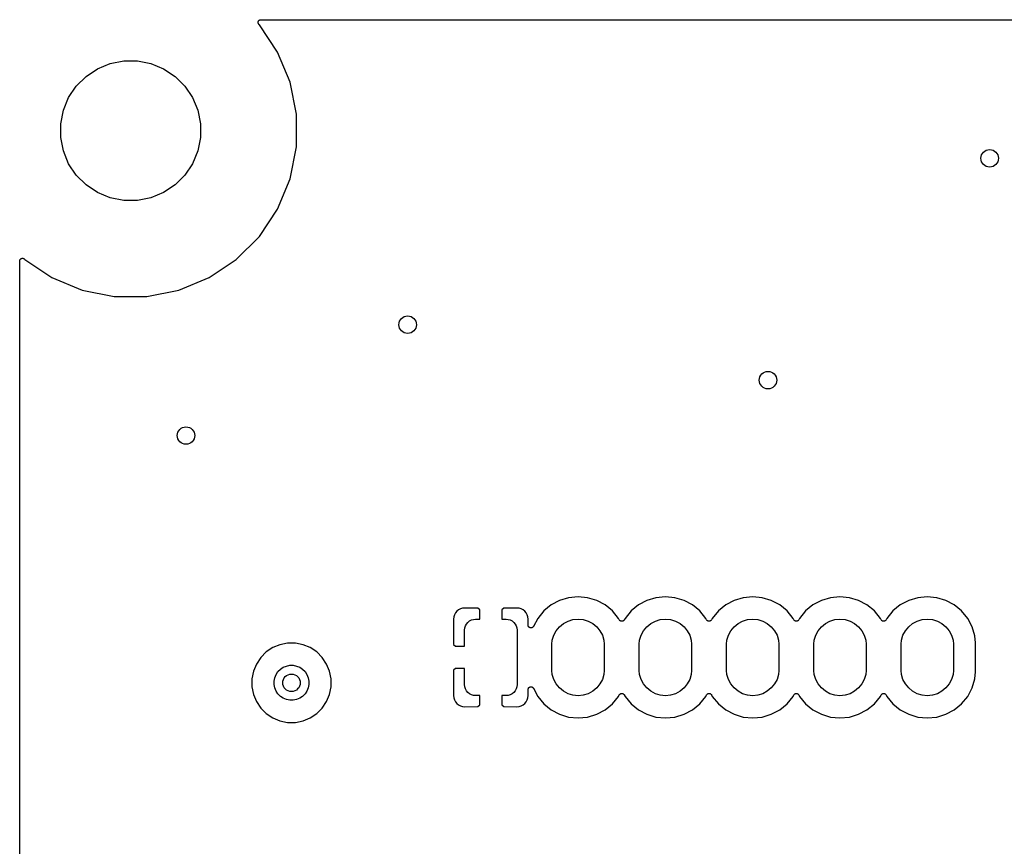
# Model space of a CAD drawing. Extents: x 1 to 139, y -76 to -1.
# Tile 10 of 20: x 1 to 23, y -20 to -1. Entities that reach past the tile are written whole.
import ezdxf

# ---------------------------------------------------------------- set-up
doc = ezdxf.new("R2010")
doc.units = 0
doc.header["$MEASUREMENT"] = 0
doc.layers.add('BLACK', color=7, linetype='CONTINUOUS')

msp = doc.modelspace()

# ---------------------------------------------------------------- linework, layer by layer
at = {"layer": 'BLACK', "linetype": 'CONTINUOUS'}
for p, q in [((6.10199, -0.67965), (6.10378, -0.67389)), ((6.10378, -0.67389), (6.10383, -0.6738)), ((6.10383, -0.6738), (6.10386, -0.67369)), ((6.10386, -0.67369), (6.10678, -0.66833)), ((6.10678, -0.66833), (6.10967, -0.66299)), ((6.10967, -0.66299), (6.10974, -0.6629)), ((6.10974, -0.6629), (6.1098, -0.66281)), ((6.1098, -0.66281), (6.11367, -0.65816)), ((6.11367, -0.65816), (6.11757, -0.65344)), ((6.11757, -0.65344), (6.11766, -0.65337)), ((6.11766, -0.65337), (6.11773, -0.65329)), ((6.11773, -0.65329), (6.12254, -0.64939)), ((6.12254, -0.64939), (6.12717, -0.64561)), ((6.12717, -0.64561), (6.12727, -0.64556)), ((6.12727, -0.64556), (6.12736, -0.64549)), ((6.12736, -0.64549), (6.13275, -0.64265)), ((6.13275, -0.64265), (6.13812, -0.63979)), ((6.13812, -0.63979), (6.13823, -0.63976)), ((6.13823, -0.63976), (6.13832, -0.63971)), ((6.13832, -0.63971), (6.14403, -0.63801)), ((6.14403, -0.63801), (6.14998, -0.63621)), ((6.14998, -0.63621), (6.15009, -0.6362)), ((6.15009, -0.6362), (6.1502, -0.63617)), ((6.1502, -0.63617), (6.15635, -0.63558)), ((6.15635, -0.63558), (6.16231, -0.635)), ((6.16231, -0.635), (133.538, -0.635)), ((6.09882, -0.69783), (6.09949, -0.69164)), ((6.09883, -0.69795), (6.09882, -0.69783)), ((6.09882, -0.69806), (6.09883, -0.69795)), ((6.09936, -0.70401), (6.09882, -0.69806)), ((6.0999, -0.71018), (6.09936, -0.70401)), ((6.09949, -0.69164), (6.10011, -0.68573)), ((6.09993, -0.71029), (6.0999, -0.71018)), ((6.09994, -0.7104), (6.09993, -0.71029)), ((6.10166, -0.71623), (6.09994, -0.7104)), ((6.10011, -0.68573), (6.10014, -0.68563)), ((6.10014, -0.68563), (6.10016, -0.68551)), ((6.10016, -0.68551), (6.10199, -0.67965)), ((6.10336, -0.72208), (6.10166, -0.71623)), ((6.10341, -0.72218), (6.10336, -0.72208)), ((6.10344, -0.72229), (6.10341, -0.72218)), ((6.10629, -0.72774), (6.10344, -0.72229)), ((6.10906, -0.73308), (6.10629, -0.72774)), ((6.10913, -0.73317), (6.10906, -0.73308)), ((6.10918, -0.73327), (6.10913, -0.73317)), ((6.11303, -0.73806), (6.10918, -0.73327)), ((6.11679, -0.74277), (6.11303, -0.73806)), ((6.11694, -0.74292), (6.11679, -0.74277)), ((6.11695, -0.74293), (6.11694, -0.74292)), ((6.11696, -0.74294), (6.11695, -0.74293)), ((6.11741, -0.7434), (6.11696, -0.74294)), ((6.12665, -0.75264), (6.11741, -0.7434)), ((6.54252, -1.37503), (6.12665, -0.75264)), ((2.7083, -1.63649), (3.01741, -1.575)), ((3.01741, -1.575), (3.33259, -1.575)), ((3.33259, -1.575), (3.6417, -1.63649)), ((6.82897, -2.06658), (6.54252, -1.37503)), ((2.15506, -1.9322), (2.41712, -1.7571)), ((2.41712, -1.7571), (2.7083, -1.63649)), ((3.6417, -1.63649), (3.93288, -1.7571)), ((3.93288, -1.7571), (4.19494, -1.9322)), ((1.9322, -2.15506), (2.15506, -1.9322)), ((4.19494, -1.9322), (4.4178, -2.15506)), ((1.7571, -2.41712), (1.9322, -2.15506)), ((4.4178, -2.15506), (4.5929, -2.41712)), ((6.975, -2.80073), (6.82897, -2.06658)), ((1.63649, -2.7083), (1.7571, -2.41712)), ((4.5929, -2.41712), (4.71351, -2.7083)), ((1.575, -3.01741), (1.63649, -2.7083)), ((4.71351, -2.7083), (4.775, -3.01741)), ((6.975, -3.54927), (6.975, -2.80073)), ((1.575, -3.33259), (1.575, -3.01741)), ((4.775, -3.01741), (4.775, -3.33259)), ((1.63649, -3.6417), (1.575, -3.33259)), ((4.775, -3.33259), (4.71351, -3.6417)), ((6.82897, -4.28342), (6.975, -3.54927)), ((1.7571, -3.93288), (1.63649, -3.6417)), ((4.71351, -3.6417), (4.5929, -3.93288)), ((1.9322, -4.19494), (1.7571, -3.93288)), ((4.5929, -3.93288), (4.4178, -4.19494)), ((2.15506, -4.4178), (1.9322, -4.19494)), ((4.4178, -4.19494), (4.19494, -4.4178)), ((6.54252, -4.97497), (6.82897, -4.28342)), ((2.41712, -4.5929), (2.15506, -4.4178)), ((4.19494, -4.4178), (3.93288, -4.5929)), ((2.7083, -4.71351), (2.41712, -4.5929)), ((3.01741, -4.775), (2.7083, -4.71351)), ((3.6417, -4.71351), (3.33259, -4.775)), ((3.93288, -4.5929), (3.6417, -4.71351)), ((3.33259, -4.775), (3.01741, -4.775)), ((6.12665, -5.59736), (6.54252, -4.97497)), ((5.59736, -6.12665), (6.12665, -5.59736)), ((0.635, -6.16165), (0.63501, -6.16163)), ((0.635, -6.16167), (0.635, -6.16165)), ((0.635, -6.16231), (0.635, -6.16167)), ((0.635, -56.8778), (0.635, -6.16231)), ((0.63501, -6.16143), (0.63567, -6.15547)), ((0.63501, -6.16163), (0.63501, -6.16143)), ((0.63567, -6.15547), (0.63634, -6.14933)), ((0.63634, -6.14933), (0.63638, -6.14922)), ((0.63638, -6.14922), (0.63639, -6.14911)), ((0.63639, -6.14911), (0.6382, -6.14339)), ((0.6382, -6.14339), (0.64005, -6.1375)), ((0.64005, -6.1375), (0.6401, -6.13741)), ((0.6401, -6.13741), (0.64014, -6.1373)), ((0.64014, -6.1373), (0.64306, -6.13198)), ((0.64306, -6.13198), (0.64598, -6.12662)), ((0.64598, -6.12662), (0.64605, -6.12654)), ((0.64605, -6.12654), (0.64611, -6.12644)), ((0.64611, -6.12644), (0.65005, -6.12174)), ((0.65005, -6.12174), (0.65391, -6.1171)), ((0.65391, -6.1171), (0.654, -6.11703)), ((0.654, -6.11703), (0.65407, -6.11695)), ((0.65407, -6.11695), (0.65885, -6.1131)), ((0.65885, -6.1131), (0.66354, -6.1093)), ((0.66354, -6.1093), (0.66364, -6.10925)), ((0.66364, -6.10925), (0.66373, -6.10918)), ((0.66373, -6.10918), (0.66921, -6.10632)), ((0.66921, -6.10632), (0.67451, -6.10352)), ((0.67451, -6.10352), (0.67461, -6.10349)), ((0.67461, -6.10349), (0.67471, -6.10344)), ((0.67471, -6.10344), (0.68055, -6.10172)), ((0.68055, -6.10172), (0.68638, -6.09998)), ((0.68638, -6.09998), (0.6865, -6.09997)), ((0.6865, -6.09997), (0.6866, -6.09994)), ((0.6866, -6.09994), (0.69243, -6.09941)), ((0.69243, -6.09941), (0.69872, -6.09882)), ((0.69872, -6.09882), (0.69884, -6.09883)), ((0.69884, -6.09883), (0.69894, -6.09882)), ((0.69894, -6.09882), (0.70489, -6.09944)), ((0.70489, -6.09944), (0.71105, -6.10007)), ((0.71105, -6.10007), (0.71116, -6.1001)), ((0.71116, -6.1001), (0.71127, -6.10011)), ((0.71127, -6.10011), (0.71702, -6.10189)), ((0.71702, -6.10189), (0.7229, -6.10369)), ((0.7229, -6.10369), (0.723, -6.10374)), ((0.723, -6.10374), (0.72311, -6.10378)), ((0.72311, -6.10378), (0.72834, -6.10661)), ((0.72834, -6.10661), (0.73382, -6.10955)), ((0.73382, -6.10955), (0.73391, -6.10962)), ((0.73391, -6.10962), (0.73401, -6.10967)), ((0.73401, -6.10967), (0.7387, -6.11355)), ((0.7387, -6.11355), (0.7434, -6.11741)), ((0.7434, -6.11741), (0.75264, -6.12665)), ((0.75264, -6.12665), (1.37503, -6.54252)), ((4.97497, -6.54252), (5.59736, -6.12665)), ((1.37503, -6.54252), (2.06658, -6.82897)), ((4.28342, -6.82897), (4.97497, -6.54252)), ((2.06658, -6.82897), (2.80073, -6.975)), ((2.80073, -6.975), (3.54927, -6.975)), ((3.54927, -6.975), (4.28342, -6.82897)), ((13.0039, -13.9364), (12.8114, -14.0393)), ((13.2128, -13.873), (13.0039, -13.9364)), ((13.43, -13.8516), (13.2128, -13.873)), ((13.6472, -13.873), (13.43, -13.8516)), ((13.8561, -13.9364), (13.6472, -13.873)), ((14.0486, -14.0393), (13.8561, -13.9364)), ((15.0039, -13.9364), (14.8114, -14.0393)), ((15.2128, -13.873), (15.0039, -13.9364)), ((15.43, -13.8516), (15.2128, -13.873)), ((15.6472, -13.873), (15.43, -13.8516)), ((15.8561, -13.9364), (15.6472, -13.873)), ((16.0486, -14.0393), (15.8561, -13.9364)), ((17.0039, -13.9364), (16.8114, -14.0393)), ((17.2128, -13.873), (17.0039, -13.9364)), ((17.43, -13.8516), (17.2128, -13.873)), ((17.6472, -13.873), (17.43, -13.8516)), ((17.8561, -13.9364), (17.6472, -13.873)), ((18.0486, -14.0393), (17.8561, -13.9364)), ((19.0039, -13.9364), (18.8114, -14.0393)), ((19.2128, -13.873), (19.0039, -13.9364)), ((19.43, -13.8516), (19.2128, -13.873)), ((19.6472, -13.873), (19.43, -13.8516)), ((19.8561, -13.9364), (19.6472, -13.873)), ((20.0486, -14.0393), (19.8561, -13.9364)), ((21.0039, -13.9364), (20.8114, -14.0393)), ((21.2128, -13.873), (21.0039, -13.9364)), ((21.43, -13.8516), (21.2128, -13.873)), ((21.6472, -13.873), (21.43, -13.8516)), ((21.8561, -13.9364), (21.6472, -13.873)), ((22.0486, -14.0393), (21.8561, -13.9364)), ((10.6495, -14.1845), (10.6178, -14.2232)), ((10.6882, -14.1528), (10.6495, -14.1845)), ((10.7323, -14.1292), (10.6882, -14.1528)), ((10.7802, -14.1147), (10.7323, -14.1292)), ((10.833, -14.1095), (10.7802, -14.1147)), ((11.1337, -14.1109), (10.833, -14.1095)), ((11.176, -14.1532), (11.1337, -14.1109)), ((11.176, -14.365), (11.176, -14.1532)), ((11.7263, -14.1109), (11.684, -14.1532)), ((11.684, -14.1532), (11.684, -14.365)), ((12.027, -14.1095), (11.7263, -14.1109)), ((12.0798, -14.1147), (12.027, -14.1095)), ((12.1277, -14.1292), (12.0798, -14.1147)), ((12.1718, -14.1528), (12.1277, -14.1292)), ((12.2105, -14.1845), (12.1718, -14.1528)), ((12.2422, -14.2232), (12.2105, -14.1845)), ((12.6427, -14.1777), (12.5043, -14.3464)), ((12.8114, -14.0393), (12.6427, -14.1777)), ((14.2173, -14.1777), (14.0486, -14.0393)), ((14.3557, -14.3464), (14.2173, -14.1777)), ((14.6427, -14.1777), (14.5043, -14.3464)), ((14.8114, -14.0393), (14.6427, -14.1777)), ((16.2173, -14.1777), (16.0486, -14.0393)), ((16.3557, -14.3464), (16.2173, -14.1777)), ((16.6427, -14.1777), (16.5043, -14.3464)), ((16.8114, -14.0393), (16.6427, -14.1777)), ((18.2173, -14.1777), (18.0486, -14.0393)), ((18.3557, -14.3464), (18.2173, -14.1777)), ((18.6427, -14.1777), (18.5043, -14.3464)), ((18.8114, -14.0393), (18.6427, -14.1777)), ((20.2173, -14.1777), (20.0486, -14.0393)), ((20.3557, -14.3464), (20.2173, -14.1777)), ((20.6427, -14.1777), (20.5043, -14.3464)), ((20.8114, -14.0393), (20.6427, -14.1777)), ((22.2173, -14.1777), (22.0486, -14.0393)), ((22.3557, -14.3464), (22.2173, -14.1777)), ((10.5797, -14.3152), (10.5745, -14.368)), ((10.5745, -14.368), (10.5759, -14.9438)), ((10.5942, -14.2673), (10.5797, -14.3152)), ((10.6178, -14.2232), (10.5942, -14.2673)), ((10.8721, -14.4761), (10.9032, -14.4382)), ((10.9032, -14.4382), (10.9411, -14.4071)), ((10.9411, -14.4071), (10.9843, -14.384)), ((10.9843, -14.384), (11.0312, -14.3698)), ((11.0312, -14.3698), (11.08, -14.365)), ((11.08, -14.365), (11.176, -14.365)), ((11.684, -14.365), (11.78, -14.365)), ((11.78, -14.365), (11.8288, -14.3698)), ((11.8288, -14.3698), (11.8757, -14.384)), ((11.8757, -14.384), (11.9189, -14.4071)), ((11.9189, -14.4071), (11.9568, -14.4382)), ((11.9568, -14.4382), (11.9879, -14.4761)), ((12.2658, -14.2673), (12.2422, -14.2232)), ((12.2803, -14.3152), (12.2658, -14.2673)), ((12.2855, -14.368), (12.2803, -14.3152)), ((12.2852, -14.5027), (12.2855, -14.368)), ((12.5043, -14.3464), (12.4047, -14.5328)), ((13.095, -14.4637), (13.1993, -14.408)), ((13.1993, -14.408), (13.3124, -14.3737)), ((13.3124, -14.3737), (13.43, -14.3621)), ((13.43, -14.3621), (13.5476, -14.3737)), ((13.5476, -14.3737), (13.6607, -14.408)), ((13.6607, -14.408), (13.765, -14.4637)), ((14.374, -14.3806), (14.3557, -14.3464)), ((14.3774, -14.3857), (14.374, -14.3806)), ((14.3807, -14.3907), (14.3774, -14.3857)), ((14.3808, -14.3908), (14.3807, -14.3907)), ((14.3809, -14.3909), (14.3808, -14.3908)), ((14.3853, -14.3954), (14.3809, -14.3909)), ((14.3894, -14.3995), (14.3853, -14.3954)), ((14.3895, -14.3996), (14.3894, -14.3995)), ((14.3896, -14.3997), (14.3895, -14.3996)), ((14.3947, -14.4031), (14.3896, -14.3997)), ((14.3997, -14.4065), (14.3947, -14.4031)), ((14.3998, -14.4065), (14.3997, -14.4065)), ((14.3999, -14.4066), (14.3998, -14.4065)), ((14.4055, -14.409), (14.3999, -14.4066)), ((14.4111, -14.4113), (14.4055, -14.409)), ((14.4112, -14.4113), (14.4111, -14.4113)), ((14.4114, -14.4114), (14.4112, -14.4113)), ((14.4173, -14.4126), (14.4114, -14.4114)), ((14.4232, -14.4138), (14.4173, -14.4126)), ((14.4234, -14.4138), (14.4232, -14.4138)), ((14.4235, -14.4139), (14.4234, -14.4138)), ((14.4296, -14.4139), (14.4235, -14.4139)), ((14.4356, -14.414), (14.4296, -14.4139)), ((14.4358, -14.4139), (14.4356, -14.414)), ((14.4359, -14.4139), (14.4358, -14.4139)), ((14.4418, -14.4128), (14.4359, -14.4139)), ((14.4478, -14.4117), (14.4418, -14.4128)), ((14.4479, -14.4116), (14.4478, -14.4117)), ((14.4481, -14.4116), (14.4479, -14.4116)), ((14.4537, -14.4093), (14.4481, -14.4116)), ((14.4593, -14.407), (14.4537, -14.4093)), ((14.4594, -14.407), (14.4593, -14.407)), ((14.4595, -14.4069), (14.4594, -14.407)), ((14.4646, -14.4036), (14.4595, -14.4069)), ((14.4697, -14.4003), (14.4646, -14.4036)), ((14.4698, -14.4002), (14.4697, -14.4003)), ((14.4699, -14.4001), (14.4698, -14.4002)), ((14.4743, -14.3958), (14.4699, -14.4001)), ((14.4786, -14.3916), (14.4743, -14.3958)), ((14.4787, -14.3914), (14.4786, -14.3915)), ((14.4786, -14.3915), (14.4786, -14.3916)), ((14.4822, -14.3863), (14.4787, -14.3914)), ((14.4856, -14.3814), (14.4822, -14.3863)), ((14.4857, -14.3812), (14.4856, -14.3814)), ((14.486, -14.3806), (14.4857, -14.3812)), ((14.4857, -14.3812), (14.4857, -14.3812)), ((14.4857, -14.3812), (14.4857, -14.3812)), ((14.5043, -14.3464), (14.486, -14.3806)), ((15.095, -14.4637), (15.1993, -14.408)), ((15.1993, -14.408), (15.3124, -14.3737)), ((15.3124, -14.3737), (15.43, -14.3621)), ((15.43, -14.3621), (15.5476, -14.3737)), ((15.5476, -14.3737), (15.6607, -14.408)), ((15.6607, -14.408), (15.765, -14.4637)), ((16.374, -14.3806), (16.3557, -14.3464)), ((16.3774, -14.3857), (16.374, -14.3806)), ((16.3807, -14.3907), (16.3774, -14.3857)), ((16.3808, -14.3908), (16.3807, -14.3907)), ((16.3809, -14.3909), (16.3808, -14.3908)), ((16.3853, -14.3954), (16.3809, -14.3909)), ((16.3894, -14.3995), (16.3853, -14.3954)), ((16.3895, -14.3996), (16.3894, -14.3995)), ((16.3896, -14.3997), (16.3895, -14.3996)), ((16.3947, -14.4031), (16.3896, -14.3997)), ((16.3997, -14.4065), (16.3947, -14.4031)), ((16.3998, -14.4065), (16.3997, -14.4065)), ((16.3999, -14.4066), (16.3998, -14.4065)), ((16.4055, -14.409), (16.3999, -14.4066)), ((16.4111, -14.4113), (16.4055, -14.409)), ((16.4112, -14.4113), (16.4111, -14.4113)), ((16.4114, -14.4114), (16.4112, -14.4113)), ((16.4173, -14.4126), (16.4114, -14.4114)), ((16.4232, -14.4138), (16.4173, -14.4126)), ((16.4234, -14.4138), (16.4232, -14.4138)), ((16.4235, -14.4139), (16.4234, -14.4138)), ((16.4296, -14.4139), (16.4235, -14.4139)), ((16.4356, -14.414), (16.4296, -14.4139)), ((16.4358, -14.4139), (16.4356, -14.414)), ((16.4359, -14.4139), (16.4358, -14.4139)), ((16.4418, -14.4128), (16.4359, -14.4139)), ((16.4478, -14.4117), (16.4418, -14.4128)), ((16.4479, -14.4116), (16.4478, -14.4117)), ((16.4481, -14.4116), (16.4479, -14.4116)), ((16.4537, -14.4093), (16.4481, -14.4116)), ((16.4593, -14.407), (16.4537, -14.4093)), ((16.4594, -14.407), (16.4593, -14.407)), ((16.4595, -14.4069), (16.4594, -14.407)), ((16.4646, -14.4036), (16.4595, -14.4069)), ((16.4697, -14.4003), (16.4646, -14.4036)), ((16.4698, -14.4002), (16.4697, -14.4003)), ((16.4699, -14.4001), (16.4698, -14.4002)), ((16.4743, -14.3958), (16.4699, -14.4001)), ((16.4786, -14.3916), (16.4743, -14.3958)), ((16.4787, -14.3914), (16.4786, -14.3915)), ((16.4786, -14.3915), (16.4786, -14.3916)), ((16.4822, -14.3863), (16.4787, -14.3914)), ((16.4856, -14.3814), (16.4822, -14.3863)), ((16.4857, -14.3812), (16.4856, -14.3814)), ((16.486, -14.3806), (16.4857, -14.3812)), ((16.4857, -14.3812), (16.4857, -14.3812)), ((16.4857, -14.3812), (16.4857, -14.3812)), ((16.5043, -14.3464), (16.486, -14.3806)), ((17.095, -14.4637), (17.1993, -14.408)), ((17.1993, -14.408), (17.3124, -14.3737)), ((17.3124, -14.3737), (17.43, -14.3621)), ((17.43, -14.3621), (17.5476, -14.3737)), ((17.5476, -14.3737), (17.6607, -14.408)), ((17.6607, -14.408), (17.765, -14.4637)), ((18.374, -14.3806), (18.3557, -14.3464)), ((18.3774, -14.3857), (18.374, -14.3806)), ((18.3807, -14.3907), (18.3774, -14.3857)), ((18.3808, -14.3908), (18.3807, -14.3907)), ((18.3809, -14.3909), (18.3808, -14.3908)), ((18.3853, -14.3954), (18.3809, -14.3909)), ((18.3894, -14.3995), (18.3853, -14.3954)), ((18.3895, -14.3996), (18.3894, -14.3995)), ((18.3896, -14.3997), (18.3895, -14.3996)), ((18.3947, -14.4031), (18.3896, -14.3997)), ((18.3997, -14.4065), (18.3947, -14.4031)), ((18.3998, -14.4065), (18.3997, -14.4065)), ((18.3999, -14.4066), (18.3998, -14.4065)), ((18.4055, -14.409), (18.3999, -14.4066)), ((18.4111, -14.4113), (18.4055, -14.409)), ((18.4112, -14.4113), (18.4111, -14.4113)), ((18.4114, -14.4114), (18.4112, -14.4113)), ((18.4173, -14.4126), (18.4114, -14.4114)), ((18.4232, -14.4138), (18.4173, -14.4126)), ((18.4234, -14.4138), (18.4232, -14.4138)), ((18.4235, -14.4139), (18.4234, -14.4138)), ((18.4296, -14.4139), (18.4235, -14.4139)), ((18.4356, -14.414), (18.4296, -14.4139)), ((18.4358, -14.4139), (18.4356, -14.414)), ((18.4359, -14.4139), (18.4358, -14.4139)), ((18.4418, -14.4128), (18.4359, -14.4139)), ((18.4478, -14.4117), (18.4418, -14.4128)), ((18.4479, -14.4116), (18.4478, -14.4117)), ((18.4481, -14.4116), (18.4479, -14.4116)), ((18.4537, -14.4093), (18.4481, -14.4116)), ((18.4593, -14.407), (18.4537, -14.4093)), ((18.4594, -14.407), (18.4593, -14.407)), ((18.4595, -14.4069), (18.4594, -14.407)), ((18.4646, -14.4036), (18.4595, -14.4069)), ((18.4697, -14.4003), (18.4646, -14.4036)), ((18.4698, -14.4002), (18.4697, -14.4003)), ((18.4699, -14.4001), (18.4698, -14.4002)), ((18.4743, -14.3958), (18.4699, -14.4001)), ((18.4786, -14.3916), (18.4743, -14.3958)), ((18.4787, -14.3914), (18.4786, -14.3915)), ((18.4786, -14.3915), (18.4786, -14.3916)), ((18.4822, -14.3863), (18.4787, -14.3914)), ((18.4856, -14.3814), (18.4822, -14.3863)), ((18.4857, -14.3812), (18.4856, -14.3814)), ((18.486, -14.3806), (18.4857, -14.3812)), ((18.4857, -14.3812), (18.4857, -14.3812)), ((18.4857, -14.3812), (18.4857, -14.3812)), ((18.5043, -14.3464), (18.486, -14.3806)), ((19.095, -14.4637), (19.1993, -14.408)), ((19.1993, -14.408), (19.3124, -14.3737)), ((19.3124, -14.3737), (19.43, -14.3621)), ((19.43, -14.3621), (19.5476, -14.3737)), ((19.5476, -14.3737), (19.6607, -14.408)), ((19.6607, -14.408), (19.765, -14.4637)), ((20.374, -14.3806), (20.3557, -14.3464)), ((20.3774, -14.3857), (20.374, -14.3806)), ((20.3807, -14.3907), (20.3774, -14.3857)), ((20.3808, -14.3908), (20.3807, -14.3907)), ((20.3809, -14.3909), (20.3808, -14.3908)), ((20.3853, -14.3954), (20.3809, -14.3909)), ((20.3894, -14.3995), (20.3853, -14.3954)), ((20.3895, -14.3996), (20.3894, -14.3995)), ((20.3896, -14.3997), (20.3895, -14.3996)), ((20.3947, -14.4031), (20.3896, -14.3997)), ((20.3997, -14.4065), (20.3947, -14.4031)), ((20.3998, -14.4065), (20.3997, -14.4065)), ((20.3999, -14.4066), (20.3998, -14.4065)), ((20.4055, -14.409), (20.3999, -14.4066)), ((20.4111, -14.4113), (20.4055, -14.409)), ((20.4112, -14.4113), (20.4111, -14.4113)), ((20.4114, -14.4114), (20.4112, -14.4113)), ((20.4173, -14.4126), (20.4114, -14.4114)), ((20.4232, -14.4138), (20.4173, -14.4126)), ((20.4234, -14.4138), (20.4232, -14.4138)), ((20.4235, -14.4139), (20.4234, -14.4138)), ((20.4296, -14.4139), (20.4235, -14.4139)), ((20.4356, -14.414), (20.4296, -14.4139)), ((20.4358, -14.4139), (20.4356, -14.414)), ((20.4359, -14.4139), (20.4358, -14.4139)), ((20.4418, -14.4128), (20.4359, -14.4139)), ((20.4478, -14.4117), (20.4418, -14.4128)), ((20.4479, -14.4116), (20.4478, -14.4117)), ((20.4481, -14.4116), (20.4479, -14.4116)), ((20.4537, -14.4093), (20.4481, -14.4116)), ((20.4593, -14.407), (20.4537, -14.4093)), ((20.4594, -14.407), (20.4593, -14.407)), ((20.4595, -14.4069), (20.4594, -14.407)), ((20.4646, -14.4036), (20.4595, -14.4069)), ((20.4697, -14.4003), (20.4646, -14.4036)), ((20.4698, -14.4002), (20.4697, -14.4003)), ((20.4699, -14.4001), (20.4698, -14.4002)), ((20.4743, -14.3958), (20.4699, -14.4001)), ((20.4786, -14.3916), (20.4743, -14.3958)), ((20.4787, -14.3914), (20.4786, -14.3915)), ((20.4786, -14.3915), (20.4786, -14.3916)), ((20.4822, -14.3863), (20.4787, -14.3914)), ((20.4856, -14.3814), (20.4822, -14.3863)), ((20.4857, -14.3812), (20.4856, -14.3814)), ((20.486, -14.3806), (20.4857, -14.3812)), ((20.4857, -14.3812), (20.4857, -14.3812)), ((20.4857, -14.3812), (20.4857, -14.3812)), ((20.5043, -14.3464), (20.486, -14.3806)), ((21.095, -14.4637), (21.1993, -14.408)), ((21.1993, -14.408), (21.3124, -14.3737)), ((21.3124, -14.3737), (21.43, -14.3621)), ((21.43, -14.3621), (21.5476, -14.3737)), ((21.5476, -14.3737), (21.6607, -14.408)), ((21.6607, -14.408), (21.765, -14.4637)), ((22.4586, -14.5389), (22.3557, -14.3464)), ((10.83, -14.615), (10.8348, -14.5662)), ((10.83, -14.986), (10.83, -14.615)), ((10.8348, -14.5662), (10.849, -14.5193)), ((10.849, -14.5193), (10.8721, -14.4761)), ((11.9879, -14.4761), (12.011, -14.5193)), ((12.011, -14.5193), (12.0252, -14.5662)), ((12.0252, -14.5662), (12.03, -14.615)), ((12.03, -14.615), (12.03, -15.865)), ((12.2855, -14.5058), (12.2852, -14.5027)), ((12.2855, -14.5089), (12.2855, -14.5058)), ((12.2861, -14.5119), (12.2855, -14.5089)), ((12.2864, -14.515), (12.2861, -14.5119)), ((12.2873, -14.518), (12.2864, -14.515)), ((12.2879, -14.521), (12.2873, -14.518)), ((12.289, -14.5239), (12.2879, -14.521)), ((12.2899, -14.5269), (12.289, -14.5239)), ((12.2914, -14.5296), (12.2899, -14.5269)), ((12.2926, -14.5325), (12.2914, -14.5296)), ((12.2943, -14.5351), (12.2926, -14.5325)), ((12.2957, -14.5378), (12.2943, -14.5351)), ((12.2977, -14.5403), (12.2957, -14.5378)), ((12.2994, -14.5429), (12.2977, -14.5403)), ((12.3016, -14.5451), (12.2994, -14.5429)), ((12.3035, -14.5475), (12.3016, -14.5451)), ((12.3059, -14.5495), (12.3035, -14.5475)), ((12.3081, -14.5517), (12.3059, -14.5495)), ((12.3107, -14.5534), (12.3081, -14.5517)), ((12.313, -14.5554), (12.3107, -14.5534)), ((12.3158, -14.5569), (12.313, -14.5554)), ((12.3184, -14.5586), (12.3158, -14.5569)), ((12.3212, -14.5598), (12.3184, -14.5586)), ((12.3239, -14.5613), (12.3212, -14.5598)), ((12.3269, -14.5622), (12.3239, -14.5613)), ((12.3298, -14.5634), (12.3269, -14.5622)), ((12.3328, -14.5641), (12.3298, -14.5634)), ((12.3358, -14.565), (12.3328, -14.5641)), ((12.3389, -14.5653), (12.3358, -14.565)), ((12.3419, -14.566), (12.3389, -14.5653)), ((12.345, -14.566), (12.3419, -14.566)), ((12.3481, -14.5663), (12.345, -14.566)), ((12.3512, -14.5661), (12.3481, -14.5663)), ((12.3543, -14.5661), (12.3512, -14.5661)), ((12.3573, -14.5655), (12.3543, -14.5661)), ((12.3604, -14.5652), (12.3573, -14.5655)), ((12.3634, -14.5644), (12.3604, -14.5652)), ((12.3665, -14.5638), (12.3634, -14.5644)), ((12.3694, -14.5626), (12.3665, -14.5638)), ((12.3723, -14.5618), (12.3694, -14.5626)), ((12.3751, -14.5603), (12.3723, -14.5618)), ((12.378, -14.5592), (12.3751, -14.5603)), ((12.3806, -14.5575), (12.378, -14.5592)), ((12.3833, -14.5561), (12.3806, -14.5575)), ((12.3858, -14.5541), (12.3833, -14.5561)), ((12.3884, -14.5524), (12.3858, -14.5541)), ((12.3906, -14.5503), (12.3884, -14.5524)), ((12.393, -14.5483), (12.3906, -14.5503)), ((12.395, -14.5459), (12.393, -14.5483)), ((12.3972, -14.5438), (12.395, -14.5459)), ((12.399, -14.5412), (12.3972, -14.5438)), ((12.401, -14.5388), (12.399, -14.5412)), ((12.4025, -14.5361), (12.401, -14.5388)), ((12.4043, -14.5335), (12.4025, -14.5361)), ((12.4047, -14.5328), (12.4043, -14.5335)), ((12.873, -14.7343), (12.9287, -14.63)), ((12.9287, -14.63), (13.0037, -14.5387)), ((13.0037, -14.5387), (13.095, -14.4637)), ((13.765, -14.4637), (13.8563, -14.5387)), ((13.8563, -14.5387), (13.9313, -14.63)), ((13.9313, -14.63), (13.987, -14.7343)), ((14.873, -14.7343), (14.9287, -14.63)), ((14.9287, -14.63), (15.0037, -14.5387)), ((15.0037, -14.5387), (15.095, -14.4637)), ((15.765, -14.4637), (15.8563, -14.5387)), ((15.8563, -14.5387), (15.9313, -14.63)), ((15.9313, -14.63), (15.987, -14.7343)), ((16.873, -14.7343), (16.9287, -14.63)), ((16.9287, -14.63), (17.0037, -14.5387)), ((17.0037, -14.5387), (17.095, -14.4637)), ((17.765, -14.4637), (17.8563, -14.5387)), ((17.8563, -14.5387), (17.9313, -14.63)), ((17.9313, -14.63), (17.987, -14.7343)), ((18.873, -14.7343), (18.9287, -14.63)), ((18.9287, -14.63), (19.0037, -14.5387)), ((19.0037, -14.5387), (19.095, -14.4637)), ((19.765, -14.4637), (19.8563, -14.5387)), ((19.8563, -14.5387), (19.9313, -14.63)), ((19.9313, -14.63), (19.987, -14.7343)), ((20.873, -14.7343), (20.9287, -14.63)), ((20.9287, -14.63), (21.0037, -14.5387)), ((21.0037, -14.5387), (21.095, -14.4637)), ((21.765, -14.4637), (21.8563, -14.5387)), ((21.8563, -14.5387), (21.9313, -14.63)), ((21.9313, -14.63), (21.987, -14.7343)), ((22.522, -14.7478), (22.4586, -14.5389)), ((12.83, -14.9355), (12.8387, -14.8474)), ((12.8387, -14.8474), (12.873, -14.7343)), ((13.987, -14.7343), (14.0213, -14.8474)), ((14.0213, -14.8474), (14.03, -14.9355)), ((14.83, -14.9355), (14.8387, -14.8474)), ((14.8387, -14.8474), (14.873, -14.7343)), ((15.987, -14.7343), (16.0213, -14.8474)), ((16.0213, -14.8474), (16.03, -14.9355)), ((16.83, -14.9355), (16.8387, -14.8474)), ((16.8387, -14.8474), (16.873, -14.7343)), ((17.987, -14.7343), (18.0213, -14.8474)), ((18.0213, -14.8474), (18.03, -14.9355)), ((18.83, -14.9355), (18.8387, -14.8474)), ((18.8387, -14.8474), (18.873, -14.7343)), ((19.987, -14.7343), (20.0213, -14.8474)), ((20.0213, -14.8474), (20.03, -14.9355)), ((20.83, -14.9355), (20.8387, -14.8474)), ((20.8387, -14.8474), (20.873, -14.7343)), ((21.987, -14.7343), (22.0213, -14.8474)), ((22.0213, -14.8474), (22.03, -14.9355)), ((22.538, -14.9106), (22.522, -14.7478)), ((6.4321, -15.0178), (6.28338, -15.1172)), ((6.59734, -14.9494), (6.4321, -15.0178)), ((6.77277, -14.9145), (6.59734, -14.9494)), ((6.95163, -14.9145), (6.77277, -14.9145)), ((7.12706, -14.9494), (6.95163, -14.9145)), ((7.2923, -15.0178), (7.12706, -14.9494)), ((7.44102, -15.1172), (7.2923, -15.0178)), ((10.5759, -14.9438), (10.6182, -14.986)), ((10.6182, -14.986), (10.83, -14.986)), ((12.83, -15.5445), (12.83, -14.9355)), ((14.03, -14.9355), (14.03, -15.5445)), ((14.83, -15.5445), (14.83, -14.9355)), ((16.03, -14.9355), (16.03, -15.5445)), ((16.83, -15.5445), (16.83, -14.9355)), ((18.03, -14.9355), (18.03, -15.5445)), ((18.83, -15.5445), (18.83, -14.9355)), ((20.03, -14.9355), (20.03, -15.5445)), ((20.83, -15.5445), (20.83, -14.9355)), ((22.03, -14.9355), (22.03, -15.5445)), ((22.538, -15.5694), (22.538, -14.9106)), ((6.15691, -15.2437), (6.05754, -15.3924)), ((6.28338, -15.1172), (6.15691, -15.2437)), ((7.56749, -15.2437), (7.44102, -15.1172)), ((7.66686, -15.3924), (7.56749, -15.2437)), ((5.98909, -15.5576), (5.9542, -15.7331)), ((6.05754, -15.3924), (5.98909, -15.5576)), ((6.5515, -15.5675), (6.60722, -15.5118)), ((6.60722, -15.5118), (6.67273, -15.468)), ((6.67273, -15.468), (6.74552, -15.4379)), ((6.74552, -15.4379), (6.8228, -15.4225)), ((6.8228, -15.4225), (6.9016, -15.4225)), ((6.9016, -15.4225), (6.97888, -15.4379)), ((6.97888, -15.4379), (7.05167, -15.468)), ((7.05167, -15.468), (7.11719, -15.5118)), ((7.11719, -15.5118), (7.1729, -15.5675)), ((7.73531, -15.5576), (7.66686, -15.3924)), ((7.7702, -15.7331), (7.73531, -15.5576)), ((10.5759, -15.5362), (10.5745, -16.112)), ((10.6182, -15.494), (10.5759, -15.5362)), ((10.83, -15.494), (10.6182, -15.494)), ((10.83, -15.865), (10.83, -15.494)), ((12.8387, -15.6326), (12.83, -15.5445)), ((14.03, -15.5445), (14.0213, -15.6326)), ((14.8387, -15.6326), (14.83, -15.5445)), ((16.03, -15.5445), (16.0213, -15.6326)), ((16.8387, -15.6326), (16.83, -15.5445)), ((18.03, -15.5445), (18.0213, -15.6326)), ((18.8387, -15.6326), (18.83, -15.5445)), ((20.03, -15.5445), (20.0213, -15.6326)), ((20.8387, -15.6326), (20.83, -15.5445)), ((22.03, -15.5445), (22.0213, -15.6326)), ((5.9542, -15.7331), (5.9542, -15.9119)), ((6.4622, -15.7831), (6.47757, -15.7058)), ((6.4622, -15.8619), (6.4622, -15.7831)), ((6.47757, -15.7058), (6.50772, -15.633)), ((6.50772, -15.633), (6.5515, -15.5675)), ((7.1729, -15.5675), (7.21667, -15.633)), ((7.21667, -15.633), (7.24683, -15.7058)), ((7.24683, -15.7058), (7.2622, -15.7831)), ((7.2622, -15.7831), (7.2622, -15.8619)), ((7.7702, -15.9119), (7.7702, -15.7331)), ((12.873, -15.7457), (12.8387, -15.6326)), ((12.9287, -15.85), (12.873, -15.7457)), ((13.987, -15.7457), (13.9313, -15.85)), ((14.0213, -15.6326), (13.987, -15.7457)), ((14.873, -15.7457), (14.8387, -15.6326)), ((14.9287, -15.85), (14.873, -15.7457)), ((15.987, -15.7457), (15.9313, -15.85)), ((16.0213, -15.6326), (15.987, -15.7457)), ((16.873, -15.7457), (16.8387, -15.6326)), ((16.9287, -15.85), (16.873, -15.7457)), ((17.987, -15.7457), (17.9313, -15.85)), ((18.0213, -15.6326), (17.987, -15.7457)), ((18.873, -15.7457), (18.8387, -15.6326)), ((18.9287, -15.85), (18.873, -15.7457)), ((19.987, -15.7457), (19.9313, -15.85)), ((20.0213, -15.6326), (19.987, -15.7457)), ((20.873, -15.7457), (20.8387, -15.6326)), ((20.9287, -15.85), (20.873, -15.7457)), ((21.987, -15.7457), (21.9313, -15.85)), ((22.0213, -15.6326), (21.987, -15.7457)), ((22.4586, -15.9411), (22.522, -15.7322)), ((22.522, -15.7322), (22.538, -15.5694)), ((5.9542, -15.9119), (5.98909, -16.0874)), ((6.47757, -15.9392), (6.4622, -15.8619)), ((6.50772, -16.012), (6.47757, -15.9392)), ((6.5515, -16.0775), (6.50772, -16.012)), ((7.21667, -16.012), (7.1729, -16.0775)), ((7.24683, -15.9392), (7.21667, -16.012)), ((7.2622, -15.8619), (7.24683, -15.9392)), ((7.73531, -16.0874), (7.7702, -15.9119)), ((10.8348, -15.9138), (10.83, -15.865)), ((10.849, -15.9607), (10.8348, -15.9138)), ((10.8721, -16.0039), (10.849, -15.9607)), ((10.9032, -16.0418), (10.8721, -16.0039)), ((11.9879, -16.0039), (11.9568, -16.0418)), ((12.011, -15.9607), (11.9879, -16.0039)), ((12.0252, -15.9138), (12.011, -15.9607)), ((12.03, -15.865), (12.0252, -15.9138)), ((12.2852, -15.9764), (12.2855, -15.9733)), ((12.2852, -15.9773), (12.2852, -15.9764)), ((12.2855, -16.112), (12.2852, -15.9773)), ((12.2855, -15.9733), (12.2856, -15.9702)), ((12.2856, -15.9702), (12.2862, -15.9672)), ((12.2862, -15.9672), (12.2865, -15.9641)), ((12.2865, -15.9641), (12.2875, -15.9612)), ((12.2875, -15.9612), (12.2881, -15.9581)), ((12.2881, -15.9581), (12.2893, -15.9552)), ((12.2893, -15.9552), (12.2903, -15.9523)), ((12.2903, -15.9523), (12.2918, -15.9496)), ((12.2918, -15.9496), (12.293, -15.9467)), ((12.293, -15.9467), (12.2947, -15.9441)), ((12.2947, -15.9441), (12.2962, -15.9414)), ((12.2962, -15.9414), (12.2982, -15.939)), ((12.2982, -15.939), (12.3, -15.9365)), ((12.3, -15.9365), (12.3022, -15.9343)), ((12.3022, -15.9343), (12.3041, -15.9319)), ((12.3041, -15.9319), (12.3066, -15.93)), ((12.3066, -15.93), (12.3088, -15.9278)), ((12.3088, -15.9278), (12.3114, -15.9261)), ((12.3114, -15.9261), (12.3138, -15.9241)), ((12.3138, -15.9241), (12.3165, -15.9227)), ((12.3165, -15.9227), (12.3191, -15.921)), ((12.3191, -15.921), (12.322, -15.9198)), ((12.322, -15.9198), (12.3247, -15.9184)), ((12.3247, -15.9184), (12.3277, -15.9175)), ((12.3277, -15.9175), (12.3306, -15.9163)), ((12.3306, -15.9163), (12.3337, -15.9157)), ((12.3337, -15.9157), (12.3366, -15.9148)), ((12.3366, -15.9148), (12.3397, -15.9145)), ((12.3397, -15.9145), (12.3428, -15.9139)), ((12.3428, -15.9139), (12.3459, -15.914)), ((12.3459, -15.914), (12.349, -15.9137)), ((12.349, -15.9137), (12.3521, -15.914)), ((12.3521, -15.914), (12.3552, -15.914)), ((12.3552, -15.914), (12.3582, -15.9146)), ((12.3582, -15.9146), (12.3613, -15.9149)), ((12.3613, -15.9149), (12.3643, -15.9158)), ((12.3643, -15.9158), (12.3673, -15.9165)), ((12.3673, -15.9165), (12.3702, -15.9177)), ((12.3702, -15.9177), (12.3731, -15.9186)), ((12.3731, -15.9186), (12.3759, -15.92)), ((12.3759, -15.92), (12.3788, -15.9212)), ((12.3788, -15.9212), (12.3813, -15.923)), ((12.3813, -15.923), (12.3841, -15.9244)), ((12.3841, -15.9244), (12.3865, -15.9264)), ((12.3865, -15.9264), (12.3891, -15.9282)), ((12.3891, -15.9282), (12.3912, -15.9303)), ((12.3912, -15.9303), (12.3936, -15.9323)), ((12.3936, -15.9323), (12.3956, -15.9347)), ((12.3956, -15.9347), (12.3978, -15.9369)), ((12.3978, -15.9369), (12.3995, -15.9395)), ((12.3995, -15.9395), (12.4015, -15.9419)), ((12.4015, -15.9419), (12.403, -15.9446)), ((12.403, -15.9446), (12.4047, -15.9472)), ((12.4047, -15.9472), (12.5043, -16.1336)), ((13.0037, -15.9413), (12.9287, -15.85)), ((13.095, -16.0163), (13.0037, -15.9413)), ((13.1993, -16.072), (13.095, -16.0163)), ((13.765, -16.0163), (13.6607, -16.072)), ((13.8563, -15.9413), (13.765, -16.0163)), ((13.9313, -15.85), (13.8563, -15.9413)), ((15.0037, -15.9413), (14.9287, -15.85)), ((15.095, -16.0163), (15.0037, -15.9413)), ((15.1993, -16.072), (15.095, -16.0163)), ((15.765, -16.0163), (15.6607, -16.072)), ((15.8563, -15.9413), (15.765, -16.0163)), ((15.9313, -15.85), (15.8563, -15.9413)), ((17.0037, -15.9413), (16.9287, -15.85)), ((17.095, -16.0163), (17.0037, -15.9413)), ((17.1993, -16.072), (17.095, -16.0163)), ((17.765, -16.0163), (17.6607, -16.072)), ((17.8563, -15.9413), (17.765, -16.0163)), ((17.9313, -15.85), (17.8563, -15.9413)), ((19.0037, -15.9413), (18.9287, -15.85)), ((19.095, -16.0163), (19.0037, -15.9413)), ((19.1993, -16.072), (19.095, -16.0163)), ((19.765, -16.0163), (19.6607, -16.072)), ((19.8563, -15.9413), (19.765, -16.0163)), ((19.9313, -15.85), (19.8563, -15.9413)), ((21.0037, -15.9413), (20.9287, -15.85)), ((21.095, -16.0163), (21.0037, -15.9413)), ((21.1993, -16.072), (21.095, -16.0163)), ((21.765, -16.0163), (21.6607, -16.072)), ((21.8563, -15.9413), (21.765, -16.0163)), ((21.9313, -15.85), (21.8563, -15.9413)), ((22.3557, -16.1336), (22.4586, -15.9411)), ((5.98909, -16.0874), (6.05754, -16.2526)), ((6.60722, -16.1332), (6.5515, -16.0775)), ((6.67273, -16.177), (6.60722, -16.1332)), ((6.74552, -16.2071), (6.67273, -16.177)), ((6.8228, -16.2225), (6.74552, -16.2071)), ((6.9016, -16.2225), (6.8228, -16.2225)), ((6.97888, -16.2071), (6.9016, -16.2225)), ((7.05167, -16.177), (6.97888, -16.2071)), ((7.11719, -16.1332), (7.05167, -16.177)), ((7.1729, -16.0775), (7.11719, -16.1332)), ((7.66686, -16.2526), (7.73392, -16.0907)), ((7.73392, -16.0907), (7.73531, -16.0874)), ((7.73392, -16.0907), (7.73392, -16.0907)), ((10.5745, -16.112), (10.5797, -16.1648)), ((10.5797, -16.1648), (10.5942, -16.2127)), ((10.5942, -16.2127), (10.6178, -16.2568)), ((10.9411, -16.0729), (10.9032, -16.0418)), ((10.9843, -16.096), (10.9411, -16.0729)), ((11.0312, -16.1102), (10.9843, -16.096)), ((11.08, -16.115), (11.0312, -16.1102)), ((11.176, -16.115), (11.08, -16.115)), ((11.176, -16.3268), (11.176, -16.115)), ((11.78, -16.115), (11.684, -16.115)), ((11.684, -16.115), (11.684, -16.3268)), ((11.8288, -16.1102), (11.78, -16.115)), ((11.8757, -16.096), (11.8288, -16.1102)), ((11.9189, -16.0729), (11.8757, -16.096)), ((11.9568, -16.0418), (11.9189, -16.0729)), ((12.2422, -16.2568), (12.2658, -16.2127)), ((12.2658, -16.2127), (12.2803, -16.1648)), ((12.2803, -16.1648), (12.2855, -16.112)), ((12.5043, -16.1336), (12.6427, -16.3023)), ((13.3124, -16.1063), (13.1993, -16.072)), ((13.43, -16.1179), (13.3124, -16.1063)), ((13.5476, -16.1063), (13.43, -16.1179)), ((13.6607, -16.072), (13.5476, -16.1063)), ((14.2173, -16.3023), (14.3557, -16.1336)), ((14.3557, -16.1336), (14.374, -16.0994)), ((14.374, -16.0994), (14.3743, -16.0988)), ((14.3743, -16.0988), (14.3744, -16.0986)), ((14.3743, -16.0988), (14.3743, -16.0988)), ((14.3743, -16.0988), (14.3743, -16.0988)), ((14.3744, -16.0986), (14.3778, -16.0937)), ((14.3778, -16.0937), (14.3813, -16.0886)), ((14.3813, -16.0886), (14.3814, -16.0885)), ((14.3814, -16.0884), (14.3857, -16.0843)), ((14.3814, -16.0885), (14.3814, -16.0884)), ((14.3857, -16.0843), (14.3901, -16.0799)), ((14.3901, -16.0799), (14.3902, -16.0798)), ((14.3902, -16.0798), (14.3903, -16.0797)), ((14.3903, -16.0797), (14.3954, -16.0764)), ((14.3954, -16.0764), (14.4005, -16.0731)), ((14.4005, -16.0731), (14.4006, -16.073)), ((14.4006, -16.073), (14.4007, -16.073)), ((14.4007, -16.073), (14.4064, -16.0707)), ((14.4064, -16.0707), (14.4119, -16.0684)), ((14.4119, -16.0684), (14.4121, -16.0684)), ((14.4121, -16.0684), (14.4122, -16.0683)), ((14.4122, -16.0683), (14.4181, -16.0672)), ((14.4181, -16.0672), (14.4241, -16.0661)), ((14.4241, -16.0661), (14.4242, -16.0661)), ((14.4242, -16.0661), (14.4244, -16.066)), ((14.4244, -16.066), (14.4303, -16.0661)), ((14.4303, -16.0661), (14.4365, -16.0661)), ((14.4365, -16.0661), (14.4366, -16.0662)), ((14.4366, -16.0662), (14.4368, -16.0662)), ((14.4368, -16.0662), (14.4425, -16.0673)), ((14.4425, -16.0673), (14.4486, -16.0686)), ((14.4486, -16.0686), (14.4488, -16.0686)), ((14.4488, -16.0686), (14.4489, -16.0687)), ((14.4489, -16.0687), (14.4543, -16.071)), ((14.4543, -16.071), (14.4601, -16.0734)), ((14.4601, -16.0734), (14.4602, -16.0735)), ((14.4602, -16.0735), (14.4603, -16.0735)), ((14.4603, -16.0735), (14.4652, -16.0768)), ((14.4652, -16.0768), (14.4704, -16.0803)), ((14.4704, -16.0803), (14.4705, -16.0804)), ((14.4705, -16.0804), (14.4706, -16.0805)), ((14.4706, -16.0805), (14.4747, -16.0846)), ((14.4747, -16.0846), (14.4791, -16.0891)), ((14.4791, -16.0891), (14.4792, -16.0892)), ((14.4792, -16.0892), (14.4793, -16.0893)), ((14.4793, -16.0893), (14.4825, -16.0942)), ((14.4825, -16.0942), (14.486, -16.0994)), ((14.486, -16.0994), (14.5043, -16.1336)), ((14.5043, -16.1336), (14.6427, -16.3023)), ((15.3124, -16.1063), (15.1993, -16.072)), ((15.43, -16.1179), (15.3124, -16.1063)), ((15.5476, -16.1063), (15.43, -16.1179)), ((15.6607, -16.072), (15.5476, -16.1063)), ((16.2173, -16.3023), (16.3557, -16.1336)), ((16.3557, -16.1336), (16.374, -16.0994)), ((16.374, -16.0994), (16.3743, -16.0988)), ((16.3743, -16.0988), (16.3744, -16.0986)), ((16.3743, -16.0988), (16.3743, -16.0988)), ((16.3743, -16.0988), (16.3743, -16.0988)), ((16.3744, -16.0986), (16.3778, -16.0937)), ((16.3778, -16.0937), (16.3813, -16.0886)), ((16.3813, -16.0886), (16.3814, -16.0885)), ((16.3814, -16.0884), (16.3857, -16.0843)), ((16.3814, -16.0885), (16.3814, -16.0884)), ((16.3857, -16.0843), (16.3901, -16.0799)), ((16.3901, -16.0799), (16.3902, -16.0798)), ((16.3902, -16.0798), (16.3903, -16.0797)), ((16.3903, -16.0797), (16.3954, -16.0764)), ((16.3954, -16.0764), (16.4005, -16.0731)), ((16.4005, -16.0731), (16.4006, -16.073)), ((16.4006, -16.073), (16.4007, -16.073)), ((16.4007, -16.073), (16.4064, -16.0707)), ((16.4064, -16.0707), (16.4119, -16.0684)), ((16.4119, -16.0684), (16.4121, -16.0684)), ((16.4121, -16.0684), (16.4122, -16.0683)), ((16.4122, -16.0683), (16.4181, -16.0672)), ((16.4181, -16.0672), (16.4241, -16.0661)), ((16.4241, -16.0661), (16.4242, -16.0661)), ((16.4242, -16.0661), (16.4244, -16.066)), ((16.4244, -16.066), (16.4303, -16.0661)), ((16.4303, -16.0661), (16.4365, -16.0661)), ((16.4365, -16.0661), (16.4366, -16.0662)), ((16.4366, -16.0662), (16.4368, -16.0662)), ((16.4368, -16.0662), (16.4425, -16.0673)), ((16.4425, -16.0673), (16.4486, -16.0686)), ((16.4486, -16.0686), (16.4488, -16.0686)), ((16.4488, -16.0686), (16.4489, -16.0687)), ((16.4489, -16.0687), (16.4543, -16.071)), ((16.4543, -16.071), (16.4601, -16.0734)), ((16.4601, -16.0734), (16.4602, -16.0735)), ((16.4602, -16.0735), (16.4603, -16.0735)), ((16.4603, -16.0735), (16.4652, -16.0768)), ((16.4652, -16.0768), (16.4704, -16.0803)), ((16.4704, -16.0803), (16.4705, -16.0804)), ((16.4705, -16.0804), (16.4706, -16.0805)), ((16.4706, -16.0805), (16.4747, -16.0846)), ((16.4747, -16.0846), (16.4791, -16.0891)), ((16.4791, -16.0891), (16.4792, -16.0892)), ((16.4792, -16.0892), (16.4793, -16.0893)), ((16.4793, -16.0893), (16.4825, -16.0942)), ((16.4825, -16.0942), (16.486, -16.0994)), ((16.486, -16.0994), (16.5043, -16.1336)), ((16.5043, -16.1336), (16.6427, -16.3023)), ((17.3124, -16.1063), (17.1993, -16.072)), ((17.43, -16.1179), (17.3124, -16.1063)), ((17.5476, -16.1063), (17.43, -16.1179)), ((17.6607, -16.072), (17.5476, -16.1063)), ((18.2173, -16.3023), (18.3557, -16.1336)), ((18.3557, -16.1336), (18.374, -16.0994)), ((18.374, -16.0994), (18.3743, -16.0988)), ((18.3743, -16.0988), (18.3744, -16.0986)), ((18.3743, -16.0988), (18.3743, -16.0988)), ((18.3743, -16.0988), (18.3743, -16.0988)), ((18.3744, -16.0986), (18.3778, -16.0937)), ((18.3778, -16.0937), (18.3813, -16.0886)), ((18.3813, -16.0886), (18.3814, -16.0885)), ((18.3814, -16.0884), (18.3857, -16.0843)), ((18.3814, -16.0885), (18.3814, -16.0884)), ((18.3857, -16.0843), (18.3901, -16.0799)), ((18.3901, -16.0799), (18.3902, -16.0798)), ((18.3902, -16.0798), (18.3903, -16.0797)), ((18.3903, -16.0797), (18.3954, -16.0764)), ((18.3954, -16.0764), (18.4005, -16.0731)), ((18.4005, -16.0731), (18.4006, -16.073)), ((18.4006, -16.073), (18.4007, -16.073)), ((18.4007, -16.073), (18.4064, -16.0707)), ((18.4064, -16.0707), (18.4119, -16.0684)), ((18.4119, -16.0684), (18.4121, -16.0684)), ((18.4121, -16.0684), (18.4122, -16.0683)), ((18.4122, -16.0683), (18.4181, -16.0672)), ((18.4181, -16.0672), (18.4241, -16.0661)), ((18.4241, -16.0661), (18.4242, -16.0661)), ((18.4242, -16.0661), (18.4244, -16.066)), ((18.4244, -16.066), (18.4303, -16.0661)), ((18.4303, -16.0661), (18.4365, -16.0661)), ((18.4365, -16.0661), (18.4366, -16.0662)), ((18.4366, -16.0662), (18.4368, -16.0662)), ((18.4368, -16.0662), (18.4425, -16.0673)), ((18.4425, -16.0673), (18.4486, -16.0686)), ((18.4486, -16.0686), (18.4488, -16.0686)), ((18.4488, -16.0686), (18.4489, -16.0687)), ((18.4489, -16.0687), (18.4543, -16.071)), ((18.4543, -16.071), (18.4601, -16.0734)), ((18.4601, -16.0734), (18.4602, -16.0735)), ((18.4602, -16.0735), (18.4603, -16.0735)), ((18.4603, -16.0735), (18.4652, -16.0768)), ((18.4652, -16.0768), (18.4704, -16.0803)), ((18.4704, -16.0803), (18.4705, -16.0804)), ((18.4705, -16.0804), (18.4706, -16.0805)), ((18.4706, -16.0805), (18.4747, -16.0846)), ((18.4747, -16.0846), (18.4791, -16.0891)), ((18.4791, -16.0891), (18.4792, -16.0892)), ((18.4792, -16.0892), (18.4793, -16.0893)), ((18.4793, -16.0893), (18.4825, -16.0942)), ((18.4825, -16.0942), (18.486, -16.0994)), ((18.486, -16.0994), (18.5043, -16.1336)), ((18.5043, -16.1336), (18.6427, -16.3023)), ((19.3124, -16.1063), (19.1993, -16.072)), ((19.43, -16.1179), (19.3124, -16.1063)), ((19.5476, -16.1063), (19.43, -16.1179)), ((19.6607, -16.072), (19.5476, -16.1063)), ((20.2173, -16.3023), (20.3557, -16.1336)), ((20.3557, -16.1336), (20.374, -16.0994)), ((20.374, -16.0994), (20.3743, -16.0988)), ((20.3743, -16.0988), (20.3744, -16.0986)), ((20.3743, -16.0988), (20.3743, -16.0988)), ((20.3743, -16.0988), (20.3743, -16.0988)), ((20.3744, -16.0986), (20.3778, -16.0937)), ((20.3778, -16.0937), (20.3813, -16.0886)), ((20.3813, -16.0886), (20.3814, -16.0885)), ((20.3814, -16.0884), (20.3857, -16.0843)), ((20.3814, -16.0885), (20.3814, -16.0884)), ((20.3857, -16.0843), (20.3901, -16.0799)), ((20.3901, -16.0799), (20.3902, -16.0798)), ((20.3902, -16.0798), (20.3903, -16.0797)), ((20.3903, -16.0797), (20.3954, -16.0764)), ((20.3954, -16.0764), (20.4005, -16.0731)), ((20.4005, -16.0731), (20.4006, -16.073)), ((20.4006, -16.073), (20.4007, -16.073)), ((20.4007, -16.073), (20.4064, -16.0707)), ((20.4064, -16.0707), (20.4119, -16.0684)), ((20.4119, -16.0684), (20.4121, -16.0684)), ((20.4121, -16.0684), (20.4122, -16.0683)), ((20.4122, -16.0683), (20.4181, -16.0672)), ((20.4181, -16.0672), (20.4241, -16.0661)), ((20.4241, -16.0661), (20.4242, -16.0661)), ((20.4242, -16.0661), (20.4244, -16.066)), ((20.4244, -16.066), (20.4303, -16.0661)), ((20.4303, -16.0661), (20.4365, -16.0661)), ((20.4365, -16.0661), (20.4366, -16.0662)), ((20.4366, -16.0662), (20.4368, -16.0662)), ((20.4368, -16.0662), (20.4425, -16.0673)), ((20.4425, -16.0673), (20.4486, -16.0686)), ((20.4486, -16.0686), (20.4488, -16.0686)), ((20.4488, -16.0686), (20.4489, -16.0687)), ((20.4489, -16.0687), (20.4543, -16.071)), ((20.4543, -16.071), (20.4601, -16.0734)), ((20.4601, -16.0734), (20.4602, -16.0735)), ((20.4602, -16.0735), (20.4603, -16.0735)), ((20.4603, -16.0735), (20.4652, -16.0768)), ((20.4652, -16.0768), (20.4704, -16.0803)), ((20.4704, -16.0803), (20.4705, -16.0804)), ((20.4705, -16.0804), (20.4706, -16.0805)), ((20.4706, -16.0805), (20.4747, -16.0846)), ((20.4747, -16.0846), (20.4791, -16.0891)), ((20.4791, -16.0891), (20.4792, -16.0892)), ((20.4792, -16.0892), (20.4793, -16.0893)), ((20.4793, -16.0893), (20.4825, -16.0942)), ((20.4825, -16.0942), (20.486, -16.0994)), ((20.486, -16.0994), (20.5043, -16.1336)), ((20.5043, -16.1336), (20.6427, -16.3023)), ((21.3124, -16.1063), (21.1993, -16.072)), ((21.43, -16.1179), (21.3124, -16.1063)), ((21.5476, -16.1063), (21.43, -16.1179)), ((21.6607, -16.072), (21.5476, -16.1063)), ((22.2173, -16.3023), (22.3557, -16.1336)), ((6.05754, -16.2526), (6.15691, -16.4013)), ((6.15691, -16.4013), (6.28338, -16.5278)), ((7.44102, -16.5278), (7.56749, -16.4013)), ((7.56749, -16.4013), (7.66686, -16.2526)), ((10.6178, -16.2568), (10.6495, -16.2955)), ((10.6495, -16.2955), (10.6882, -16.3272)), ((10.6882, -16.3272), (10.7323, -16.3508)), ((10.7323, -16.3508), (10.7802, -16.3653)), ((10.7802, -16.3653), (10.833, -16.3705)), ((10.833, -16.3705), (11.1337, -16.3691)), ((11.1337, -16.3691), (11.176, -16.3268)), ((11.684, -16.3268), (11.7263, -16.3691)), ((11.7263, -16.3691), (12.027, -16.3705)), ((12.027, -16.3705), (12.0798, -16.3653)), ((12.0798, -16.3653), (12.1277, -16.3508)), ((12.1277, -16.3508), (12.1718, -16.3272)), ((12.1718, -16.3272), (12.2105, -16.2955)), ((12.2105, -16.2955), (12.2422, -16.2568)), ((12.6427, -16.3023), (12.8114, -16.4407)), ((12.8114, -16.4407), (13.0039, -16.5436)), ((13.8561, -16.5436), (14.0486, -16.4407)), ((14.0486, -16.4407), (14.2173, -16.3023)), ((14.6427, -16.3023), (14.8114, -16.4407)), ((14.8114, -16.4407), (15.0039, -16.5436)), ((15.8561, -16.5436), (16.0486, -16.4407)), ((16.0486, -16.4407), (16.2173, -16.3023)), ((16.6427, -16.3023), (16.8114, -16.4407)), ((16.8114, -16.4407), (17.0039, -16.5436)), ((17.8561, -16.5436), (18.0486, -16.4407)), ((18.0486, -16.4407), (18.2173, -16.3023)), ((18.6427, -16.3023), (18.8114, -16.4407)), ((18.8114, -16.4407), (19.0039, -16.5436)), ((19.8561, -16.5436), (20.0486, -16.4407)), ((20.0486, -16.4407), (20.2173, -16.3023)), ((20.6427, -16.3023), (20.8114, -16.4407)), ((20.8114, -16.4407), (21.0039, -16.5436)), ((21.8561, -16.5436), (22.0486, -16.4407)), ((22.0486, -16.4407), (22.2173, -16.3023)), ((6.28338, -16.5278), (6.4321, -16.6272)), ((6.4321, -16.6272), (6.59734, -16.6956)), ((7.12706, -16.6956), (7.2923, -16.6272)), ((7.2923, -16.6272), (7.44102, -16.5278)), ((13.0039, -16.5436), (13.2128, -16.607)), ((13.2128, -16.607), (13.43, -16.6284)), ((13.43, -16.6284), (13.6472, -16.607)), ((13.6472, -16.607), (13.8561, -16.5436)), ((15.0039, -16.5436), (15.2128, -16.607)), ((15.2128, -16.607), (15.43, -16.6284)), ((15.43, -16.6284), (15.6472, -16.607)), ((15.6472, -16.607), (15.8561, -16.5436)), ((17.0039, -16.5436), (17.2128, -16.607)), ((17.2128, -16.607), (17.43, -16.6284)), ((17.43, -16.6284), (17.6472, -16.607)), ((17.6472, -16.607), (17.8561, -16.5436)), ((19.0039, -16.5436), (19.2128, -16.607)), ((19.2128, -16.607), (19.43, -16.6284)), ((19.43, -16.6284), (19.6472, -16.607)), ((19.6472, -16.607), (19.8561, -16.5436)), ((21.0039, -16.5436), (21.2128, -16.607)), ((21.2128, -16.607), (21.43, -16.6284)), ((21.43, -16.6284), (21.6472, -16.607)), ((21.6472, -16.607), (21.8561, -16.5436)), ((6.59734, -16.6956), (6.77277, -16.7305)), ((6.77277, -16.7305), (6.95163, -16.7305)), ((6.95163, -16.7305), (7.12706, -16.6956))]:
    msp.add_line(p, q, dxfattribs=at)
at = {"layer": 'BLACK'}
for centre in [(22.86, -3.81), (9.525, -7.62), (17.78, -8.89), (4.445, -10.16), (6.8622, -15.8225)]:
    msp.add_circle(centre, 0.2, dxfattribs=at)

doc.saveas('drawing.dxf')
